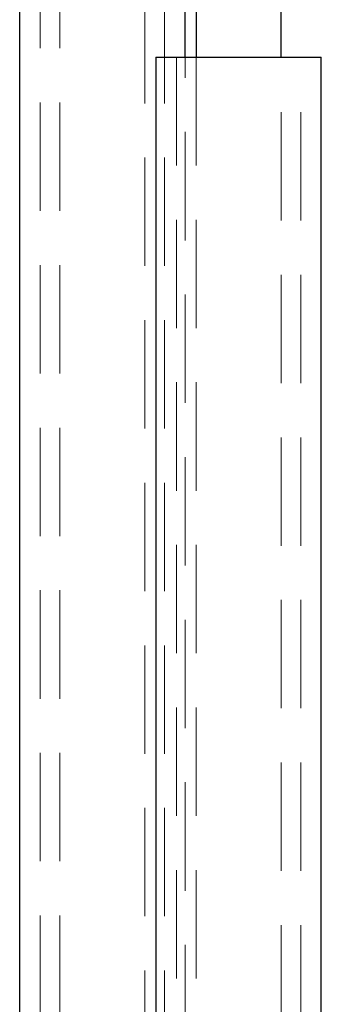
# Model space of a CAD drawing. Header units: millimetres. Extents: x 373 to 928, y 275 to 747.
# Tile 20 of 117: x 405.18 to 408.72, y 363.4 to 374.94. Entities that reach past the tile are written whole.
import ezdxf

# ---------------------------------------------------------------- set-up
doc = ezdxf.new("R2010")
doc.units = ezdxf.units.MM
doc.linetypes.add('HIDDEN', pattern=[1.905, 1.27, -0.635])

msp = doc.modelspace()

# ---------------------------------------------------------------- linework, layer by layer
at = {"color": 7, "linetype": 'Continuous', "lineweight": 25}
for p, q in [((407.249, 531.038), (407.249, 374.498)), ((408.249, 374.498), (408.249, 531.038)), ((405.18, 394.921), (405.18, 362.149)), ((407.12, 374.498), (407.12, 394.921)), ((406.779, 374.498), (406.779, 341.725)), ((406.779, 374.498), (408.719, 374.498)), ((408.719, 341.725), (408.719, 374.498))]:
    msp.add_line(p, q, dxfattribs=at)
at = {"color": 7, "linetype": 'HIDDEN', "lineweight": 18}
for p, q in [((405.42, 394.921), (405.42, 360.621)), ((405.65, 394.921), (405.65, 360.621)), ((406.65, 360.621), (406.65, 394.921)), ((406.88, 360.621), (406.88, 394.921)), ((407.019, 374.498), (407.019, 340.198)), ((407.12, 360.921), (407.12, 374.498)), ((407.249, 374.498), (407.249, 340.198)), ((408.249, 340.198), (408.249, 374.498)), ((408.479, 340.198), (408.479, 374.498))]:
    msp.add_line(p, q, dxfattribs=at)

doc.saveas('drawing.dxf')
